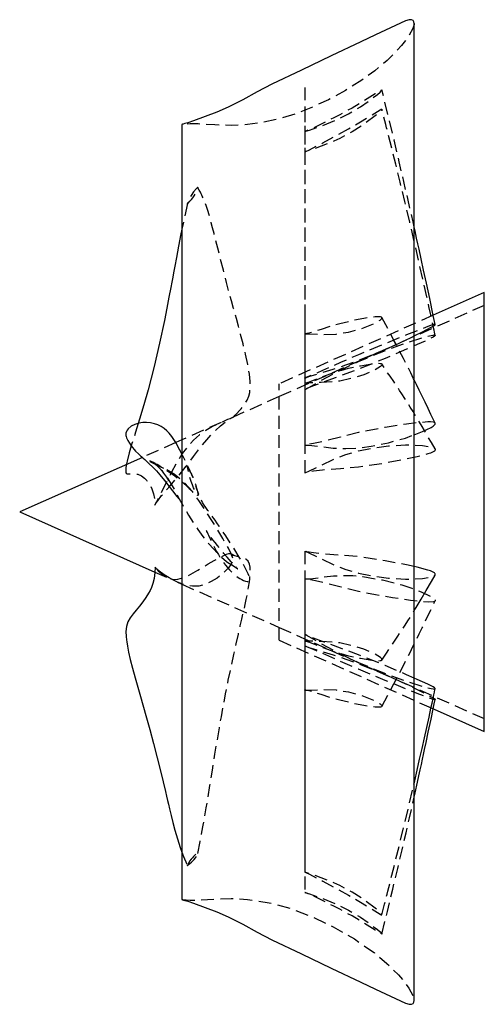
# Model space of a CAD drawing. Extents: x 7 to 1111, y 4 to 855.
# Tile 13 of 18: x 758 to 804, y 167 to 265. Entities that reach past the tile are written whole.
import ezdxf

# ---------------------------------------------------------------- set-up
doc = ezdxf.new("R2010")
doc.units = 0
doc.linetypes.add('SLDHIDDEN0', pattern=[1.905, 1.27, -0.635])
doc.layers.get('0').update_dxf_attribs({"linetype": 'CONTINUOUS'})

msp = doc.modelspace()

# ---------------------------------------------------------------- linework, layer by layer
at = {"color": 7, "linetype": 'CONTINUOUS'}
for p, q in [((796.802, 167.488), (796.802, 264.312)), ((773.81, 254.305), (773.81, 177.495)), ((803.744, 237.647), (798.691, 235.397)), ((803.744, 194.153), (803.744, 237.647)), ((773.81, 223.05), (773.203, 222.779)), ((769.896, 221.307), (757.752, 215.9)), ((757.752, 215.9), (771.135, 209.942)), ((773.376, 208.944), (773.81, 208.75)), ((798.475, 196.499), (803.744, 194.153))]:
    msp.add_line(p, q, dxfattribs=at)
at = {"color": 9, "linetype": 'SLDHIDDEN0'}
for p, q in [((785.967, 257.977), (785.969, 253.604)), ((785.967, 255.787), (785.969, 251.579)), ((803.744, 236.377), (783.424, 227.33)), ((798.691, 235.397), (783.424, 228.6)), ((785.967, 235.519), (785.969, 233.543)), ((785.967, 230.232), (785.969, 228.653)), ((783.424, 203.2), (783.424, 228.6)), ((783.424, 227.33), (778.872, 225.303)), ((777.69, 224.777), (773.81, 223.05)), ((773.203, 222.779), (769.896, 221.307)), ((771.135, 209.942), (772.433, 209.364)), ((773.81, 208.75), (783.424, 204.47)), ((783.424, 204.47), (803.744, 195.423)), ((783.424, 203.2), (798.475, 196.499))]:
    msp.add_line(p, q, dxfattribs=at)
at = {"color": 7, "linetype": 'CONTINUOUS', "flags": 128}
for points in [[(796.802, 264.312), (796.782, 264.464), (796.706, 264.596), (796.526, 264.689), (796.323, 264.687), (795.934, 264.571), (794.455, 263.892), (792.984, 263.195), (791.516, 262.493), (788.577, 261.093), (785.636, 259.697), (782.703, 258.285), (781.261, 257.53), (779.832, 256.751), (778.381, 256.014), (777.258, 255.535), (776.12, 255.095), (774.973, 254.676), (774.394, 254.483), (774.103, 254.394), (773.936, 254.344), (773.872, 254.323), (773.836, 254.313), (773.817, 254.307), (773.812, 254.306), (773.811, 254.305), (773.81, 254.305), (773.81, 254.305), (773.81, 254.305), (773.81, 254.305)], [(798.882, 234.483), (798.697, 235.365), (798.337, 237.071), (798.02, 238.564), (797.739, 239.874), (797.494, 241.005), (797.287, 241.955), (797.17, 242.49), (797.047, 243.047), (796.887, 243.772), (796.802, 244.153)], [(773.81, 243.913), (773.717, 243.473), (773.473, 242.249), (773.259, 241.133), (773.095, 240.256), (772.977, 239.614), (772.895, 239.161), (772.808, 238.68), (772.709, 238.143), (772.529, 237.187), (772.319, 236.098), (772.081, 234.884), (771.602, 232.616), (771.071, 230.326), (770.47, 228.016), (770.043, 226.515), (769.618, 225.088), (769.487, 224.672)], [(796.802, 233.342), (797.627, 233.748), (798.479, 234.203), (798.686, 234.322), (798.792, 234.389), (798.846, 234.428), (798.873, 234.456), (798.883, 234.478), (798.881, 234.482)], [(798.871, 224.714), (798.726, 225.018), (798.462, 225.573), (798.183, 226.159), (797.886, 226.776), (797.596, 227.378), (797.312, 227.964), (797.028, 228.545), (796.802, 229.002)], [(773.83, 221.57), (773.831, 221.569), (773.83, 221.57), (773.83, 221.571), (773.829, 221.572), (773.829, 221.572), (773.829, 221.573), (773.828, 221.574), (773.828, 221.576), (773.827, 221.578), (773.826, 221.58), (773.82, 221.591), (773.803, 221.628), (773.744, 221.752), (773.673, 221.901), (773.598, 222.053), (773.521, 222.208), (773.259, 222.689), (773.018, 223.076), (772.805, 223.375), (772.543, 223.699), (772.304, 223.954), (772.046, 224.173), (771.759, 224.37), (771.438, 224.537), (771.092, 224.652), (770.716, 224.725), (770.292, 224.779), (769.936, 224.762), (769.561, 224.693), (769.162, 224.582), (768.779, 224.418), (768.494, 224.146), (768.401, 224.011), (768.321, 223.867), (768.27, 223.716), (768.267, 223.496), (768.288, 223.396), (768.339, 223.239), (768.468, 222.97), (768.802, 222.445), (769.231, 221.916), (769.497, 221.65), (769.703, 221.47), (769.802, 221.386), (769.966, 221.246), (770.145, 221.087), (770.543, 220.716), (770.939, 220.329), (771.283, 219.969), (771.63, 219.575), (772.073, 219.029), (772.635, 218.304), (772.882, 217.982), (773.098, 217.702), (773.271, 217.48), (773.399, 217.325), (773.481, 217.238), (773.503, 217.228)], [(796.802, 223.552), (797.627, 223.864), (798.479, 224.289), (798.686, 224.418), (798.792, 224.498), (798.846, 224.556), (798.873, 224.605), (798.883, 224.658), (798.876, 224.702), (798.869, 224.713)], [(768.793, 222.459), (768.583, 221.75), (768.378, 220.937), (768.325, 220.683), (768.311, 220.601)], [(773.835, 221.572), (773.806, 221.627), (773.786, 221.665)], [(771.154, 210.436), (771.134, 209.915), (771.047, 209.306), (770.926, 208.813), (770.793, 208.431), (770.664, 208.133), (770.515, 207.845), (770.254, 207.415), (769.953, 206.989), (769.623, 206.572), (769.288, 206.18), (768.97, 205.804), (768.685, 205.42), (768.456, 205.01), (768.309, 204.555), (768.257, 204.044), (768.278, 203.548), (768.316, 203.224), (768.343, 203.035), (768.416, 202.597), (768.529, 202.011), (768.69, 201.287), (768.911, 200.419), (769.175, 199.468), (769.709, 197.608), (770.233, 195.746), (770.632, 194.352), (771.007, 192.945), (771.363, 191.534), (771.683, 190.253), (771.951, 189.151), (772.171, 188.217), (772.284, 187.738), (772.384, 187.321), (772.474, 186.954), (772.594, 186.473), (772.757, 185.816), (772.924, 185.143), (773.122, 184.37), (773.358, 183.523), (773.637, 182.635), (773.81, 182.179)], [(773.384, 208.96), (773.049, 209.101), (772.547, 209.374), (772.045, 209.687), (771.563, 210.039), (771.338, 210.23), (771.232, 210.33), (771.181, 210.381), (771.163, 210.399), (771.147, 210.416), (771.142, 210.422), (771.138, 210.426), (771.136, 210.428), (771.134, 210.43), (771.133, 210.431), (771.133, 210.432), (771.132, 210.432), (771.132, 210.432), (771.132, 210.433), (771.132, 210.433), (771.131, 210.433), (771.131, 210.433), (771.131, 210.433), (771.131, 210.433), (771.131, 210.433), (771.131, 210.433), (771.131, 210.433), (771.131, 210.433), (771.131, 210.433), (771.131, 210.433), (771.131, 210.433), (771.131, 210.433), (771.131, 210.433)], [(798.866, 209.644), (798.873, 209.655), (798.883, 209.707), (798.876, 209.757), (798.854, 209.805), (798.8, 209.871), (798.69, 209.946), (798.432, 210.054), (798.166, 210.135), (797.113, 210.418), (796.802, 210.488)], [(796.802, 206.123), (797.001, 206.447), (797.493, 207.266), (797.998, 208.126), (798.502, 208.999), (798.867, 209.643)], [(798.881, 198.392), (798.876, 198.411), (798.854, 198.441), (798.8, 198.49), (798.69, 198.562), (798.432, 198.7), (798.166, 198.827), (797.113, 199.312), (796.802, 199.448)], [(796.802, 189.028), (796.854, 189.249), (797.1, 190.323), (797.343, 191.391), (797.581, 192.453), (797.817, 193.509), (798.049, 194.558), (798.273, 195.577), (798.464, 196.451), (798.577, 196.968), (798.672, 197.408), (798.75, 197.771), (798.811, 198.055), (798.863, 198.3), (798.883, 198.392)], [(796.802, 187.648), (796.897, 188.072), (797.13, 189.126), (797.268, 189.757), (797.396, 190.346), (797.515, 190.893), (797.625, 191.397), (797.725, 191.86), (797.835, 192.371), (797.982, 193.061), (798.202, 194.091), (798.471, 195.364), (798.69, 196.403)], [(773.81, 177.495), (773.81, 177.495), (773.81, 177.495), (773.81, 177.495), (773.81, 177.495), (773.811, 177.495), (773.812, 177.494), (773.815, 177.493), (773.824, 177.491), (773.841, 177.486), (773.867, 177.478), (773.902, 177.467), (773.972, 177.445), (774.103, 177.406), (774.394, 177.317), (774.973, 177.124), (776.12, 176.705), (777.258, 176.265), (778.381, 175.786), (779.832, 175.049), (781.261, 174.27), (782.703, 173.515), (785.636, 172.103), (788.577, 170.707), (791.516, 169.307), (792.984, 168.605), (794.455, 167.908), (795.934, 167.229), (796.323, 167.113), (796.526, 167.111), (796.706, 167.204), (796.782, 167.336), (796.802, 167.488)]]:
    msp.add_lwpolyline(points, dxfattribs=at)
at = {"color": 9, "linetype": 'SLDHIDDEN0', "flags": 128}
for points in [[(796.802, 264.312), (796.795, 264.211), (796.673, 263.824), (796.169, 262.937), (795.55, 262.126), (794.865, 261.37), (794.13, 260.661), (792.902, 259.629), (791.605, 258.686), (789.99, 257.667), (788.311, 256.757), (786.578, 255.955), (785.064, 255.359), (783.512, 254.871), (781.923, 254.52), (780.311, 254.292), (778.687, 254.203), (777.06, 254.259), (775.435, 254.354), (774.622, 254.361), (774.215, 254.345), (774.012, 254.329), (773.9, 254.317), (773.853, 254.311), (773.825, 254.307), (773.814, 254.305), (773.811, 254.305), (773.81, 254.305), (773.81, 254.305), (773.81, 254.305), (773.81, 254.305), (773.81, 254.305), (773.81, 254.305), (773.81, 254.305)], [(785.964, 253.603), (785.964, 253.603), (785.964, 253.603), (785.964, 253.603), (785.964, 253.603), (785.964, 253.603), (785.965, 253.603), (785.968, 253.604), (785.979, 253.607), (786, 253.615), (786.086, 253.643), (786.428, 253.753), (787.761, 254.202), (789.08, 254.743), (790.295, 255.358), (791.48, 256.066), (792.616, 256.856), (793.161, 257.289), (793.425, 257.518), (793.55, 257.638), (793.586, 257.679), (793.602, 257.703), (793.609, 257.722), (793.606, 257.731), (793.594, 257.731), (793.562, 257.72), (793.459, 257.662), (792.936, 257.327), (791.821, 256.625), (790.65, 255.932), (789.448, 255.273), (788.835, 254.951), (787.591, 254.321), (786.786, 253.945), (786.377, 253.767), (786.171, 253.683), (786.068, 253.642), (786.016, 253.622), (785.999, 253.616), (785.982, 253.609), (785.973, 253.606), (785.97, 253.605), (785.968, 253.604), (785.967, 253.604), (785.966, 253.603), (785.965, 253.603), (785.965, 253.603), (785.965, 253.603), (785.965, 253.603), (785.964, 253.603), (785.964, 253.603), (785.964, 253.603), (785.964, 253.603), (785.964, 253.603), (785.964, 253.603), (785.964, 253.603), (785.964, 253.603), (785.964, 253.603), (785.964, 253.603)], [(796.802, 244.153), (796.688, 244.665), (796.45, 245.727), (796.171, 246.956), (795.78, 248.653), (795.326, 250.593), (794.806, 252.774), (794.222, 255.199), (793.609, 257.726)], [(785.964, 251.58), (785.964, 251.58), (785.964, 251.58), (785.964, 251.58), (785.964, 251.58), (785.964, 251.58), (785.965, 251.581), (785.968, 251.582), (785.979, 251.586), (786, 251.595), (786.086, 251.632), (786.428, 251.789), (787.761, 252.478), (789.08, 253.198), (790.295, 253.869), (791.48, 254.551), (792.616, 255.245), (793.161, 255.586), (793.425, 255.746), (793.55, 255.813), (793.586, 255.823), (793.602, 255.822), (793.609, 255.81), (793.606, 255.792), (793.594, 255.769), (793.562, 255.726), (793.459, 255.618), (792.936, 255.152), (791.821, 254.312), (790.65, 253.57), (789.448, 252.92), (788.835, 252.634), (787.591, 252.141), (786.786, 251.86), (786.377, 251.723), (786.171, 251.653), (786.068, 251.617), (786.016, 251.599), (785.999, 251.592), (785.982, 251.586), (785.973, 251.583), (785.97, 251.582), (785.968, 251.581), (785.967, 251.581), (785.966, 251.581), (785.965, 251.58), (785.965, 251.58), (785.965, 251.58), (785.965, 251.58), (785.964, 251.58), (785.964, 251.58), (785.964, 251.58), (785.964, 251.58), (785.964, 251.58), (785.964, 251.58), (785.964, 251.58), (785.964, 251.58), (785.964, 251.58), (785.964, 251.58)], [(798.883, 233.408), (798.85, 233.563), (798.815, 233.728), (798.773, 233.924), (798.722, 234.161), (798.662, 234.44), (798.593, 234.759), (798.442, 235.451), (798.261, 236.281), (798.051, 237.236), (796.854, 242.551), (796.362, 244.664), (795.881, 246.685), (795.419, 248.584), (794.979, 250.364), (794.608, 251.85), (794.252, 253.268), (794.162, 253.624), (794.075, 253.97), (793.989, 254.307), (793.896, 254.675), (793.759, 255.218), (793.609, 255.813)], [(785.969, 253.604), (785.974, 242.718), (785.973, 229.173)], [(785.969, 251.579), (785.974, 241.102), (785.973, 228.036)], [(774.344, 246.399), (774.344, 246.399), (774.344, 246.399), (774.344, 246.399), (774.344, 246.399), (774.348, 246.405), (774.351, 246.409), (774.358, 246.418), (774.369, 246.433), (774.389, 246.458), (774.407, 246.481), (774.427, 246.505), (774.597, 246.696), (774.748, 246.868), (774.887, 247.041), (775.013, 247.225), (775.259, 247.643), (775.356, 247.851), (775.393, 247.955), (775.406, 248.008), (775.406, 248.034), (775.404, 248.041), (775.399, 248.047), (775.396, 248.049), (775.391, 248.051), (775.386, 248.053), (775.38, 248.053), (775.369, 248.052), (775.358, 248.048), (775.301, 248.007), (775.262, 247.972), (774.969, 247.637), (774.725, 247.279), (774.575, 247.001), (774.46, 246.7), (774.344, 246.399)], [(778.912, 225.314), (779.082, 225.5), (779.663, 226.139), (780.011, 226.582), (780.263, 226.991), (780.427, 227.373), (780.519, 227.737), (780.569, 228.216), (780.558, 228.834), (780.485, 229.572), (780.339, 230.504), (780.118, 231.554), (779.865, 232.573), (779.621, 233.491), (779.399, 234.319), (779.203, 235.062), (778.93, 236.051), (778.704, 236.839), (778.503, 237.57), (778.224, 238.646), (777.913, 239.859), (777.571, 241.191), (777.362, 242.032), (777.167, 242.819), (776.993, 243.494), (776.842, 244.072), (776.712, 244.568), (776.604, 244.973), (776.503, 245.341), (776.374, 245.78), (776.212, 246.277), (776.069, 246.657), (775.939, 246.97), (775.83, 247.208), (775.785, 247.299), (775.725, 247.421), (775.64, 247.586), (775.533, 247.79), (775.402, 248.034)], [(774.374, 246.477), (774.017, 244.885), (773.81, 243.913)], [(785.964, 233.539), (785.964, 233.539), (785.964, 233.539), (785.964, 233.539), (785.964, 233.539), (785.964, 233.539), (785.965, 233.539), (785.968, 233.54), (785.979, 233.54), (786, 233.541), (786.086, 233.544), (786.428, 233.543), (787.761, 233.49), (789.08, 233.535), (790.295, 233.734), (791.48, 234.051), (792.616, 234.475), (793.161, 234.747), (793.425, 234.911), (793.55, 235.014), (793.586, 235.061), (793.602, 235.097), (793.609, 235.135), (793.606, 235.166), (793.594, 235.19), (793.562, 235.217), (793.459, 235.242), (792.936, 235.235), (791.821, 235.082), (790.65, 234.843), (789.448, 234.562), (788.835, 234.393), (787.591, 233.995), (786.786, 233.743), (786.377, 233.629), (786.171, 233.58), (786.068, 233.559), (786.016, 233.549), (785.999, 233.546), (785.982, 233.542), (785.973, 233.541), (785.97, 233.541), (785.968, 233.54), (785.967, 233.54), (785.966, 233.54), (785.965, 233.54), (785.965, 233.54), (785.965, 233.54), (785.965, 233.54), (785.964, 233.54), (785.964, 233.54), (785.964, 233.54), (785.964, 233.539), (785.964, 233.539), (785.964, 233.539), (785.964, 233.539), (785.964, 233.539), (785.964, 233.539), (785.964, 233.539)], [(796.802, 229.002), (796.75, 229.108), (796.467, 229.676), (796.132, 230.342), (795.736, 231.119), (795.285, 231.991), (794.772, 232.971), (794.196, 234.059), (793.596, 235.186)], [(798.881, 234.482), (798.876, 234.491), (798.854, 234.497), (798.8, 234.493), (798.69, 234.466), (798.432, 234.379), (798.166, 234.281), (797.113, 233.877), (796.055, 233.457), (793.938, 232.595), (791.292, 231.485), (789.509, 230.7), (787.74, 229.921), (786.853, 229.541), (786.408, 229.354), (786.186, 229.263), (786.075, 229.218), (786.038, 229.203), (786.001, 229.188), (785.983, 229.181), (785.977, 229.178), (785.973, 229.176), (785.97, 229.175), (785.968, 229.175), (785.967, 229.174), (785.966, 229.174), (785.965, 229.174), (785.965, 229.173), (785.965, 229.173), (785.965, 229.173), (785.964, 229.173), (785.964, 229.173), (785.964, 229.173), (785.964, 229.173), (785.964, 229.173), (785.964, 229.173), (785.964, 229.173), (785.964, 229.173), (785.964, 229.173), (785.964, 229.173)], [(785.964, 228.035), (785.964, 228.035), (785.964, 228.035), (785.964, 228.035), (785.964, 228.035), (785.965, 228.035), (785.966, 228.036), (785.971, 228.038), (785.99, 228.048), (786.067, 228.087), (786.374, 228.25), (787.577, 228.928), (788.786, 229.594), (790.025, 230.221), (791.283, 230.805), (792.551, 231.343), (794.257, 232.024), (795.956, 232.646), (797.627, 233.176), (798.479, 233.396), (798.686, 233.435), (798.792, 233.449), (798.846, 233.448), (798.873, 233.437), (798.883, 233.415), (798.876, 233.389), (798.854, 233.359), (798.8, 233.31), (798.69, 233.238), (798.432, 233.1), (798.166, 232.973), (797.113, 232.488), (796.055, 232.023), (793.938, 231.124), (791.292, 230.054), (789.509, 229.399), (787.74, 228.747), (786.853, 228.402), (786.408, 228.223), (786.186, 228.13), (786.075, 228.083), (786.038, 228.067), (786.001, 228.051), (785.983, 228.043), (785.977, 228.04), (785.973, 228.038), (785.97, 228.037), (785.968, 228.036), (785.967, 228.036), (785.966, 228.036), (785.965, 228.035), (785.965, 228.035), (785.965, 228.035), (785.965, 228.035), (785.964, 228.035), (785.964, 228.035), (785.964, 228.035), (785.964, 228.035), (785.964, 228.035), (785.964, 228.035), (785.964, 228.035), (785.964, 228.035), (785.964, 228.035)], [(785.964, 229.173), (785.964, 229.173), (785.964, 229.173), (785.964, 229.173), (785.964, 229.173), (785.965, 229.173), (785.966, 229.174), (785.971, 229.175), (785.99, 229.182), (786.067, 229.21), (786.374, 229.315), (787.577, 229.692), (788.786, 230.061), (790.025, 230.47), (791.283, 230.925), (792.551, 231.431), (794.257, 232.154), (795.956, 232.926), (796.802, 233.342)], [(785.969, 233.543), (785.974, 228.624), (785.973, 222.535)], [(785.964, 228.657), (785.964, 228.657), (785.964, 228.657), (785.964, 228.657), (785.964, 228.657), (785.964, 228.657), (785.965, 228.657), (785.968, 228.658), (785.979, 228.66), (786, 228.666), (786.086, 228.69), (786.428, 228.802), (787.761, 229.327), (789.08, 229.804), (790.295, 230.138), (791.48, 230.396), (792.616, 230.587), (793.161, 230.635), (793.425, 230.632), (793.55, 230.607), (793.586, 230.581), (793.602, 230.554), (793.609, 230.519), (793.606, 230.485), (793.594, 230.452), (793.562, 230.402), (793.459, 230.308), (792.936, 229.983), (791.821, 229.498), (790.65, 229.142), (789.448, 228.881), (788.835, 228.799), (787.591, 228.731), (786.786, 228.711), (786.377, 228.695), (786.171, 228.679), (786.068, 228.669), (786.016, 228.663), (785.999, 228.661), (785.982, 228.659), (785.973, 228.658), (785.97, 228.657), (785.968, 228.657), (785.967, 228.657), (785.966, 228.657), (785.965, 228.657), (785.965, 228.657), (785.965, 228.657), (785.965, 228.657), (785.964, 228.657), (785.964, 228.657), (785.964, 228.657), (785.964, 228.657), (785.964, 228.657), (785.964, 228.657), (785.964, 228.657), (785.964, 228.657), (785.964, 228.657), (785.964, 228.657)], [(798.867, 222.157), (798.502, 222.801), (797.998, 223.674), (797.493, 224.534), (797.001, 225.353), (796.699, 225.847), (796.421, 226.294), (796.16, 226.708), (795.878, 227.148), (795.571, 227.622), (795.351, 227.957), (795.088, 228.353), (794.777, 228.819), (794.417, 229.354), (794.008, 229.958), (793.59, 230.577)], [(785.969, 228.653), (785.974, 224.724), (785.973, 219.79)], [(769.487, 224.672), (769.217, 223.814), (768.863, 222.694), (768.793, 222.459)], [(778.872, 225.302), (778.911, 225.316), (778.893, 225.304), (778.84, 225.276), (778.78, 225.246), (778.687, 225.203), (778.553, 225.143), (778.338, 225.052), (777.937, 224.884), (777.563, 224.72), (776.845, 224.366), (776.172, 223.974), (775.549, 223.532), (774.973, 223.029), (774.436, 222.457), (773.849, 221.69), (773.302, 220.821), (772.794, 219.862), (772.408, 219.094), (771.997, 218.304), (771.563, 217.454), (771.347, 217.02), (771.27, 216.867), (771.22, 216.768), (771.188, 216.703), (771.168, 216.661), (771.155, 216.634), (771.143, 216.61), (771.139, 216.601), (771.136, 216.595), (771.134, 216.592), (771.133, 216.59), (771.132, 216.588), (771.132, 216.587), (771.132, 216.586), (771.131, 216.586), (771.131, 216.586), (771.131, 216.586), (771.131, 216.585), (771.131, 216.585), (771.131, 216.585), (771.131, 216.585), (771.131, 216.585), (771.131, 216.585), (771.131, 216.585), (771.131, 216.585), (771.131, 216.585)], [(771.131, 216.585), (771.131, 216.585), (771.131, 216.585), (771.131, 216.585), (771.131, 216.585), (771.131, 216.585), (771.131, 216.585), (771.132, 216.586), (771.133, 216.588), (771.138, 216.597), (771.158, 216.63), (771.241, 216.764), (771.418, 217.023), (771.8, 217.524), (772.631, 218.488), (773.458, 219.451), (774.237, 220.437), (774.963, 221.4), (775.62, 222.268), (776.266, 223.062), (776.908, 223.765), (777.631, 224.437), (778.32, 224.968), (778.634, 225.172), (778.864, 225.3)], [(798.869, 224.713), (798.854, 224.74), (798.8, 224.784), (798.69, 224.818), (798.432, 224.833), (798.166, 224.821), (797.113, 224.736), (796.055, 224.607), (793.938, 224.286), (791.292, 223.786), (789.509, 223.33), (787.74, 222.882), (786.853, 222.688), (786.408, 222.604), (786.186, 222.568), (786.075, 222.552), (786.038, 222.547), (786.001, 222.541), (785.983, 222.539), (785.977, 222.538), (785.973, 222.537), (785.97, 222.537), (785.968, 222.537), (785.967, 222.537), (785.966, 222.536), (785.965, 222.536), (785.965, 222.536), (785.965, 222.536), (785.965, 222.536), (785.964, 222.536), (785.964, 222.536), (785.964, 222.536), (785.964, 222.536), (785.964, 222.536), (785.964, 222.536), (785.964, 222.536), (785.964, 222.536), (785.964, 222.536), (785.964, 222.536)], [(785.964, 222.536), (785.964, 222.536), (785.964, 222.536), (785.964, 222.536), (785.964, 222.536), (785.965, 222.536), (785.966, 222.536), (785.971, 222.536), (785.99, 222.536), (786.067, 222.536), (786.374, 222.523), (787.577, 222.377), (788.786, 222.232), (790.025, 222.184), (791.283, 222.244), (792.551, 222.421), (794.257, 222.762), (795.956, 223.232), (796.802, 223.552)], [(785.964, 219.788), (785.964, 219.788), (785.964, 219.788), (785.964, 219.788), (785.964, 219.788), (785.965, 219.789), (785.966, 219.789), (785.971, 219.791), (785.99, 219.797), (786.067, 219.825), (786.374, 219.95), (787.577, 220.532), (788.786, 221.106), (790.025, 221.583), (791.283, 221.953), (792.551, 222.209), (794.257, 222.45), (795.956, 222.556), (797.627, 222.485), (798.479, 222.339), (798.686, 222.276), (798.792, 222.229), (798.846, 222.188), (798.873, 222.145), (798.883, 222.093), (798.876, 222.043), (798.854, 221.995), (798.8, 221.929), (798.69, 221.854), (798.432, 221.746), (798.166, 221.665), (797.113, 221.382), (796.055, 221.144), (793.938, 220.735), (791.292, 220.332), (789.509, 220.191), (787.74, 220.047), (786.853, 219.94), (786.408, 219.873), (786.186, 219.833), (786.075, 219.811), (786.038, 219.803), (786.001, 219.796), (785.983, 219.792), (785.977, 219.791), (785.973, 219.79), (785.97, 219.789), (785.968, 219.789), (785.967, 219.789), (785.966, 219.788), (785.965, 219.788), (785.965, 219.788), (785.965, 219.788), (785.965, 219.788), (785.964, 219.788), (785.964, 219.788), (785.964, 219.788), (785.964, 219.788), (785.964, 219.788), (785.964, 219.788), (785.964, 219.788), (785.964, 219.788), (785.964, 219.788)], [(774.913, 219.278), (774.876, 219.366), (774.831, 219.469), (774.776, 219.596), (774.745, 219.668), (774.729, 219.706), (774.712, 219.745), (774.695, 219.784), (774.678, 219.824), (774.661, 219.864), (774.58, 220.051), (774.548, 220.121), (774.517, 220.189), (774.453, 220.326), (774.364, 220.514), (774.247, 220.756), (774.093, 221.068), (774.024, 221.203), (773.954, 221.34), (773.922, 221.403), (773.893, 221.46), (773.866, 221.512), (773.842, 221.558), (773.835, 221.572)], [(768.311, 220.601), (768.288, 220.473), (768.267, 220.311), (768.251, 220.117), (768.264, 219.861), (768.304, 219.753), (768.397, 219.697), (768.679, 219.67), (769.041, 219.677), (769.443, 219.634), (769.8, 219.479), (770.091, 219.252), (770.321, 219.008), (770.473, 218.823), (770.658, 218.552), (770.847, 218.185), (771.01, 217.714), (771.122, 217.129), (771.15, 216.633)], [(773.377, 219.393), (772.972, 219.692), (772.284, 220.097), (771.616, 220.449), (771.349, 220.598), (771.263, 220.648), (771.208, 220.681), (771.19, 220.691), (771.171, 220.703), (771.151, 220.714), (771.131, 220.726), (771.039, 220.778), (770.92, 220.838), (770.753, 220.91), (770.556, 220.987), (770.413, 221.045), (770.345, 221.073), (770.342, 221.074), (770.344, 221.072), (770.352, 221.067), (770.365, 221.059), (770.384, 221.048), (770.523, 220.97), (770.646, 220.903), (770.887, 220.775), (771.384, 220.521), (771.867, 220.27), (772.413, 219.957), (773.108, 219.485), (773.908, 218.835), (774.371, 218.402), (774.531, 218.24), (774.648, 218.12), (774.691, 218.075), (774.724, 218.041), (774.748, 218.018), (774.762, 218.005), (774.763, 218.008)], [(771.131, 220.682), (771.131, 220.682), (771.131, 220.682), (771.131, 220.682), (771.131, 220.682), (771.131, 220.682), (771.132, 220.681), (771.133, 220.68), (771.138, 220.676), (771.159, 220.658), (771.244, 220.584), (771.287, 220.546), (771.459, 220.382), (771.806, 220.006), (772.385, 219.25), (772.933, 218.335), (773.408, 217.447), (773.924, 216.52), (774.476, 215.579), (775.389, 214.156), (775.889, 213.468), (776.422, 212.805), (776.989, 212.17), (777.586, 211.564), (778.212, 210.988), (778.461, 210.816), (778.607, 210.758), (778.724, 210.744), (778.799, 210.759), (778.858, 210.801), (778.9, 210.873), (778.911, 210.961), (778.85, 211.302), (778.658, 211.804), (778.41, 212.302), (777.869, 213.265), (777.29, 214.216), (776.704, 215.151), (776.095, 216.119), (775.48, 217.051), (774.851, 217.917), (773.987, 218.882), (773.049, 219.641), (772.547, 219.94), (772.045, 220.198), (771.563, 220.44), (771.338, 220.561), (771.232, 220.621), (771.193, 220.628)], [(772.528, 219.026), (772.325, 219.35), (772.021, 219.737), (771.762, 220.04), (771.597, 220.224), (771.466, 220.364), (771.407, 220.428), (771.358, 220.482), (771.285, 220.564), (771.227, 220.613), (771.191, 220.626)], [(774.344, 220.427), (774.344, 220.427), (774.344, 220.427), (774.344, 220.426), (774.344, 220.426), (774.348, 220.416), (774.351, 220.41), (774.358, 220.395), (774.369, 220.37), (774.389, 220.327), (774.407, 220.29), (774.427, 220.25), (774.597, 219.929), (774.748, 219.638), (774.887, 219.339), (775.013, 219.02), (775.143, 218.651), (775.258, 218.278), (775.313, 218.079), (775.356, 217.899), (775.393, 217.707), (775.406, 217.61), (775.406, 217.561), (775.4, 217.537), (775.396, 217.532), (775.391, 217.528), (775.386, 217.526), (775.38, 217.525), (775.369, 217.528), (775.358, 217.535), (775.301, 217.61), (775.262, 217.675), (775.11, 217.97), (774.969, 218.288), (774.842, 218.606), (774.725, 218.924), (774.576, 219.407), (774.46, 219.923), (774.344, 220.427)], [(774.764, 218.012), (774.731, 218.061), (774.669, 218.141)], [(778.492, 210.793), (778.747, 210.676), (779.105, 210.439), (779.248, 210.327), (779.326, 210.266), (779.337, 210.26), (779.329, 210.27), (779.304, 210.296), (779.263, 210.338), (778.984, 210.631), (778.679, 210.961), (778.28, 211.411), (777.962, 211.779), (777.734, 212.054), (777.574, 212.253), (777.324, 212.571), (777.092, 212.87), (776.886, 213.133), (776.703, 213.369), (776.543, 213.588), (776.377, 213.818), (776.276, 213.969), (776.228, 214.049), (776.224, 214.055), (776.24, 214.023), (776.265, 213.973), (776.298, 213.908), (776.336, 213.833), (776.378, 213.749), (776.448, 213.608), (776.524, 213.45), (776.606, 213.28), (776.68, 213.123), (776.717, 213.047), (776.755, 212.967), (776.799, 212.876), (776.848, 212.775), (776.903, 212.662), (776.964, 212.538), (777.104, 212.26), (777.243, 211.993), (777.417, 211.676), (777.576, 211.403), (777.736, 211.147), (778.109, 210.625), (778.509, 210.165), (778.942, 209.739), (779.375, 209.412), (779.55, 209.304), (779.73, 209.204), (779.911, 209.115), (780.089, 209.044), (780.255, 209.004), (780.4, 209.007), (780.513, 209.076), (780.552, 209.193), (780.55, 209.266), (780.544, 209.306), (780.539, 209.331), (780.531, 209.359), (780.508, 209.429), (780.437, 209.609), (780.362, 209.786), (780.244, 210.039), (780.044, 210.437), (779.806, 210.876), (779.484, 211.434), (779.056, 212.139), (778.603, 212.855), (778.145, 213.554), (777.802, 214.062), (777.506, 214.492), (777.271, 214.827), (777.095, 215.075), (776.974, 215.244), (776.867, 215.391), (776.673, 215.656), (776.513, 215.871), (776.375, 216.057), (776.18, 216.331), (776.011, 216.591), (775.861, 216.845), (775.734, 217.087), (775.632, 217.302), (775.55, 217.492), (775.502, 217.609), (775.457, 217.722), (775.415, 217.832), (775.382, 217.922), (775.35, 218.011), (775.295, 218.17), (775.195, 218.49)], [(773.503, 217.228), (773.51, 217.224), (773.485, 217.286), (773.422, 217.408)], [(771.131, 210.433), (771.131, 210.433), (771.131, 210.433), (771.131, 210.433), (771.131, 210.433), (771.132, 210.432), (771.133, 210.431), (771.138, 210.424), (771.159, 210.399), (771.244, 210.301), (771.287, 210.253), (771.459, 210.072), (771.806, 209.758), (772.385, 209.386), (772.933, 209.222), (773.408, 209.241), (773.924, 209.378), (774.476, 209.618), (775.389, 210.141), (775.889, 210.447), (776.422, 210.766), (776.989, 211.088), (777.586, 211.405), (778.212, 211.712), (778.461, 211.78), (778.607, 211.775), (778.724, 211.736), (778.799, 211.685), (778.858, 211.614), (778.9, 211.518), (778.911, 211.422), (778.85, 211.105), (778.658, 210.709), (778.41, 210.369), (777.869, 209.803), (777.29, 209.351), (776.704, 208.996), (776.095, 208.722), (775.48, 208.563), (774.851, 208.534), (773.987, 208.708), (773.384, 208.96)], [(785.964, 212.012), (785.964, 212.012), (785.964, 212.012), (785.964, 212.012), (785.964, 212.012), (785.965, 212.011), (785.966, 212.011), (785.971, 212.009), (785.99, 212.003), (786.067, 211.975), (786.374, 211.85), (787.577, 211.268), (788.786, 210.694), (790.025, 210.217), (791.283, 209.847), (792.551, 209.591), (794.257, 209.35), (795.956, 209.244), (797.627, 209.315), (798.479, 209.461), (798.686, 209.524), (798.792, 209.571), (798.846, 209.612), (798.866, 209.644)], [(796.802, 210.488), (796.055, 210.656), (793.938, 211.065), (791.292, 211.468), (789.509, 211.609), (787.74, 211.753), (786.853, 211.86), (786.408, 211.927), (786.186, 211.967), (786.075, 211.989), (786.038, 211.997), (786.001, 212.004), (785.983, 212.008), (785.977, 212.009), (785.973, 212.01), (785.97, 212.011), (785.968, 212.011), (785.967, 212.011), (785.966, 212.012), (785.965, 212.012), (785.965, 212.012), (785.965, 212.012), (785.965, 212.012), (785.964, 212.012), (785.964, 212.012), (785.964, 212.012), (785.964, 212.012), (785.964, 212.012), (785.964, 212.012), (785.964, 212.012), (785.964, 212.012), (785.964, 212.012), (785.964, 212.012)], [(785.973, 212.01), (785.974, 207.076), (785.969, 203.146)], [(775.4, 182.05), (775.61, 183.235), (775.78, 184.173), (775.907, 184.862), (775.996, 185.338), (776.076, 185.777), (776.221, 186.589), (776.374, 187.494), (776.583, 188.789), (776.827, 190.318), (777.084, 191.887), (777.312, 193.268), (777.521, 194.507), (777.716, 195.605), (777.913, 196.672), (778.14, 197.881), (778.404, 199.23), (778.717, 200.719), (778.952, 201.767), (779.193, 202.846), (779.405, 203.805), (779.592, 204.62), (779.75, 205.296), (779.874, 205.837), (779.94, 206.126), (779.996, 206.377), (780.074, 206.735), (780.177, 207.219), (780.296, 207.821), (780.408, 208.462), (780.485, 208.995), (780.52, 209.29), (780.544, 209.536), (780.562, 209.771), (780.573, 210.073), (780.56, 210.422), (780.503, 210.738), (780.358, 211.03), (780.124, 211.22), (779.778, 211.347), (779.421, 211.443), (779.046, 211.572), (778.746, 211.732)], [(787.901, 209.468), (788.829, 209.571), (789.777, 209.615), (790.737, 209.597), (791.705, 209.507), (793.654, 209.168), (795.596, 208.667), (796.558, 208.355), (797.511, 207.987), (798.441, 207.533), (798.666, 207.395), (798.783, 207.31), (798.841, 207.251), (798.871, 207.201), (798.883, 207.147), (798.877, 207.102), (798.857, 207.063), (798.806, 207.02), (798.704, 206.985), (798.257, 206.975), (797.357, 207.04), (796.453, 207.142), (794.644, 207.399), (792.97, 207.679), (791.295, 208.013), (789.592, 208.444), (787.89, 208.884), (787.038, 209.075), (786.186, 209.232), (785.974, 209.262), (785.967, 209.263), (785.966, 209.264), (785.965, 209.264), (785.965, 209.264), (785.964, 209.264), (785.964, 209.264), (785.964, 209.264), (785.964, 209.264), (785.964, 209.264), (785.964, 209.264), (785.964, 209.264), (785.964, 209.264), (785.964, 209.264), (785.964, 209.264), (785.964, 209.264), (785.965, 209.264), (785.966, 209.264), (785.972, 209.264), (785.995, 209.263), (786.019, 209.264), (786.042, 209.264), (786.135, 209.265), (786.503, 209.287), (787.901, 209.468)], [(785.973, 209.264), (785.974, 203.176), (785.969, 198.256)], [(793.596, 196.614), (794.207, 197.762), (794.792, 198.867), (795.311, 199.859), (795.766, 200.74), (796.158, 201.509), (796.423, 202.036), (796.652, 202.494), (796.868, 202.931), (797.088, 203.378), (797.312, 203.836), (797.601, 204.432), (797.897, 205.046), (798.199, 205.675), (798.481, 206.266), (798.72, 206.769), (798.812, 206.962), (798.871, 207.087)], [(793.59, 201.223), (794.047, 201.9), (794.486, 202.549), (794.867, 203.115), (795.189, 203.599), (795.454, 204.001), (795.684, 204.351), (795.899, 204.684), (796.174, 205.115), (796.43, 205.521), (796.704, 205.962), (796.802, 206.123)], [(785.964, 203.765), (785.964, 203.765), (785.964, 203.765), (785.964, 203.765), (785.964, 203.765), (785.965, 203.765), (785.966, 203.764), (785.971, 203.762), (785.99, 203.752), (786.067, 203.713), (786.374, 203.55), (787.577, 202.872), (788.786, 202.206), (790.025, 201.579), (791.283, 200.995), (792.551, 200.457), (794.257, 199.776), (795.956, 199.154), (797.627, 198.624), (798.479, 198.404), (798.686, 198.365), (798.792, 198.351), (798.846, 198.352), (798.873, 198.363), (798.883, 198.385), (798.881, 198.392)], [(796.802, 199.448), (796.055, 199.777), (793.938, 200.676), (791.292, 201.746), (789.509, 202.401), (787.74, 203.053), (786.853, 203.398), (786.408, 203.577), (786.186, 203.67), (786.075, 203.717), (786.038, 203.733), (786.001, 203.749), (785.983, 203.757), (785.977, 203.76), (785.973, 203.762), (785.97, 203.763), (785.968, 203.764), (785.967, 203.764), (785.966, 203.764), (785.965, 203.765), (785.965, 203.765), (785.965, 203.765), (785.965, 203.765), (785.964, 203.765), (785.964, 203.765), (785.964, 203.765), (785.964, 203.765), (785.964, 203.765), (785.964, 203.765), (785.964, 203.765), (785.964, 203.765), (785.964, 203.765), (785.964, 203.765)], [(785.964, 203.143), (785.964, 203.143), (785.964, 203.143), (785.964, 203.143), (785.964, 203.143), (785.964, 203.143), (785.965, 203.143), (785.968, 203.142), (785.979, 203.14), (786, 203.134), (786.086, 203.11), (786.428, 202.998), (787.761, 202.473), (789.08, 201.996), (790.295, 201.662), (791.48, 201.404), (792.616, 201.213), (793.161, 201.165), (793.425, 201.168), (793.55, 201.193), (793.586, 201.219), (793.602, 201.246), (793.609, 201.281), (793.606, 201.315), (793.594, 201.348), (793.562, 201.398), (793.459, 201.492), (792.936, 201.817), (791.821, 202.302), (790.65, 202.658), (789.448, 202.919), (788.835, 203.001), (787.591, 203.069), (786.786, 203.089), (786.377, 203.105), (786.171, 203.121), (786.068, 203.131), (786.016, 203.137), (785.999, 203.139), (785.982, 203.141), (785.973, 203.142), (785.97, 203.143), (785.968, 203.143), (785.967, 203.143), (785.966, 203.143), (785.965, 203.143), (785.965, 203.143), (785.965, 203.143), (785.965, 203.143), (785.964, 203.143), (785.964, 203.143), (785.964, 203.143), (785.964, 203.143), (785.964, 203.143), (785.964, 203.143), (785.964, 203.143), (785.964, 203.143), (785.964, 203.143), (785.964, 203.143)], [(785.973, 203.764), (785.974, 190.698), (785.969, 180.22)], [(785.964, 202.627), (785.964, 202.627), (785.964, 202.627), (785.964, 202.627), (785.964, 202.627), (785.965, 202.627), (785.966, 202.626), (785.971, 202.625), (785.99, 202.618), (786.067, 202.59), (786.374, 202.485), (787.577, 202.108), (788.786, 201.739), (790.025, 201.33), (791.283, 200.875), (792.551, 200.369), (794.257, 199.646), (795.956, 198.874), (797.627, 198.052), (798.479, 197.597), (798.686, 197.478), (798.792, 197.411), (798.846, 197.372), (798.873, 197.344), (798.883, 197.322), (798.876, 197.309), (798.854, 197.303), (798.8, 197.307), (798.69, 197.334), (798.432, 197.421), (798.166, 197.519), (797.113, 197.923), (796.055, 198.343), (793.938, 199.205), (791.292, 200.315), (789.509, 201.1), (787.74, 201.879), (786.853, 202.259), (786.408, 202.446), (786.186, 202.537), (786.075, 202.582), (786.038, 202.597), (786.001, 202.612), (785.983, 202.619), (785.977, 202.622), (785.973, 202.624), (785.97, 202.625), (785.968, 202.625), (785.967, 202.626), (785.966, 202.626), (785.965, 202.626), (785.965, 202.627), (785.965, 202.627), (785.965, 202.627), (785.964, 202.627), (785.964, 202.627), (785.964, 202.627), (785.964, 202.627), (785.964, 202.627), (785.964, 202.627), (785.964, 202.627), (785.964, 202.627), (785.964, 202.627)], [(785.973, 202.628), (785.974, 189.082), (785.969, 178.194)], [(785.964, 198.261), (785.964, 198.261), (785.964, 198.261), (785.964, 198.261), (785.964, 198.261), (785.964, 198.261), (785.965, 198.261), (785.968, 198.26), (785.979, 198.26), (786, 198.259), (786.086, 198.256), (786.428, 198.257), (787.761, 198.31), (789.08, 198.265), (790.295, 198.066), (791.48, 197.749), (792.616, 197.325), (793.161, 197.053), (793.425, 196.889), (793.55, 196.786), (793.586, 196.739), (793.602, 196.703), (793.609, 196.665), (793.606, 196.634), (793.594, 196.61), (793.562, 196.583), (793.459, 196.558), (792.936, 196.565), (791.821, 196.718), (790.65, 196.957), (789.448, 197.238), (788.835, 197.407), (787.591, 197.805), (786.786, 198.057), (786.377, 198.171), (786.171, 198.22), (786.068, 198.241), (786.016, 198.251), (785.999, 198.254), (785.982, 198.258), (785.973, 198.259), (785.97, 198.259), (785.968, 198.26), (785.967, 198.26), (785.966, 198.26), (785.965, 198.26), (785.965, 198.26), (785.965, 198.26), (785.965, 198.26), (785.964, 198.26), (785.964, 198.26), (785.964, 198.26), (785.964, 198.261), (785.964, 198.261), (785.964, 198.261), (785.964, 198.261), (785.964, 198.261), (785.964, 198.261), (785.964, 198.261)], [(798.69, 196.403), (798.791, 196.881), (798.882, 197.317)], [(793.609, 175.987), (793.744, 176.522), (793.874, 177.038), (793.966, 177.401), (794.043, 177.704), (794.121, 178.014), (794.201, 178.333), (794.599, 179.913), (794.97, 181.396), (795.355, 182.954), (795.836, 184.929), (796.339, 187.037), (796.802, 189.028)], [(793.609, 174.074), (794.155, 176.324), (794.689, 178.537), (795.175, 180.574), (795.614, 182.435), (796.004, 184.119), (796.343, 185.602), (796.639, 186.914), (796.802, 187.648)], [(773.81, 182.179), (773.972, 181.753), (774.368, 180.882)], [(774.344, 180.875), (774.344, 180.875), (774.344, 180.875), (774.344, 180.875), (774.344, 180.875), (774.348, 180.879), (774.351, 180.881), (774.358, 180.887), (774.369, 180.897), (774.389, 180.914), (774.407, 180.929), (774.427, 180.945), (774.597, 181.075), (774.748, 181.195), (774.887, 181.32), (775.013, 181.455), (775.143, 181.615), (775.258, 181.78), (775.313, 181.869), (775.356, 181.95), (775.393, 182.038), (775.406, 182.083), (775.406, 182.105), (775.4, 182.116), (775.396, 182.119), (775.391, 182.12), (775.386, 182.122), (775.38, 182.122), (775.369, 182.121), (775.358, 182.118), (775.301, 182.083), (775.262, 182.053), (775.11, 181.918), (774.969, 181.775), (774.842, 181.635), (774.725, 181.497), (774.576, 181.291), (774.46, 181.077), (774.344, 180.875)], [(785.964, 180.22), (785.964, 180.22), (785.964, 180.22), (785.964, 180.22), (785.964, 180.22), (785.964, 180.22), (785.965, 180.219), (785.968, 180.218), (785.979, 180.214), (786, 180.205), (786.086, 180.168), (786.428, 180.011), (787.761, 179.322), (789.08, 178.602), (790.295, 177.931), (791.48, 177.249), (792.616, 176.555), (793.161, 176.214), (793.425, 176.054), (793.55, 175.987), (793.586, 175.977), (793.602, 175.978), (793.609, 175.99), (793.606, 176.008), (793.594, 176.031), (793.562, 176.074), (793.459, 176.182), (792.936, 176.648), (791.821, 177.488), (790.65, 178.23), (789.448, 178.88), (788.835, 179.166), (787.591, 179.659), (786.786, 179.94), (786.377, 180.077), (786.171, 180.147), (786.068, 180.183), (786.016, 180.201), (785.999, 180.208), (785.982, 180.214), (785.973, 180.217), (785.97, 180.218), (785.968, 180.219), (785.967, 180.219), (785.966, 180.219), (785.965, 180.22), (785.965, 180.22), (785.965, 180.22), (785.965, 180.22), (785.964, 180.22), (785.964, 180.22), (785.964, 180.22), (785.964, 180.22), (785.964, 180.22), (785.964, 180.22), (785.964, 180.22), (785.964, 180.22), (785.964, 180.22), (785.964, 180.22)], [(773.81, 177.495), (773.81, 177.495), (773.81, 177.495), (773.81, 177.495), (773.81, 177.495), (773.81, 177.495), (773.811, 177.495), (773.811, 177.495), (773.813, 177.495), (773.817, 177.495), (773.828, 177.493), (773.849, 177.49), (773.878, 177.486), (773.922, 177.481), (774.012, 177.471), (774.215, 177.455), (774.622, 177.439), (775.435, 177.446), (777.06, 177.541), (778.687, 177.597), (780.311, 177.508), (782.455, 177.178), (784.551, 176.619), (786.578, 175.845), (788.775, 174.805), (790.879, 173.591), (792.869, 172.196), (794.099, 171.167), (795.236, 170.036), (795.778, 169.394), (796.269, 168.712), (796.673, 167.976), (796.795, 167.589), (796.802, 167.488)], [(785.964, 178.197), (785.964, 178.197), (785.964, 178.197), (785.964, 178.197), (785.964, 178.197), (785.964, 178.197), (785.965, 178.197), (785.968, 178.196), (785.979, 178.193), (786, 178.185), (786.086, 178.157), (786.428, 178.047), (787.761, 177.598), (789.08, 177.057), (790.295, 176.442), (791.48, 175.734), (792.616, 174.944), (793.161, 174.511), (793.425, 174.282), (793.55, 174.162), (793.586, 174.121), (793.602, 174.097), (793.609, 174.078), (793.606, 174.069), (793.594, 174.069), (793.562, 174.08), (793.459, 174.138), (792.936, 174.473), (791.821, 175.175), (790.65, 175.868), (789.448, 176.527), (788.835, 176.849), (787.591, 177.479), (786.786, 177.855), (786.377, 178.033), (786.171, 178.117), (786.068, 178.158), (786.016, 178.178), (785.999, 178.184), (785.982, 178.191), (785.973, 178.194), (785.97, 178.195), (785.968, 178.196), (785.967, 178.196), (785.966, 178.197), (785.965, 178.197), (785.965, 178.197), (785.965, 178.197), (785.965, 178.197), (785.964, 178.197), (785.964, 178.197), (785.964, 178.197), (785.964, 178.197), (785.964, 178.197), (785.964, 178.197), (785.964, 178.197), (785.964, 178.197), (785.964, 178.197), (785.964, 178.197)]]:
    msp.add_lwpolyline(points, dxfattribs=at)

doc.saveas('drawing.dxf')
